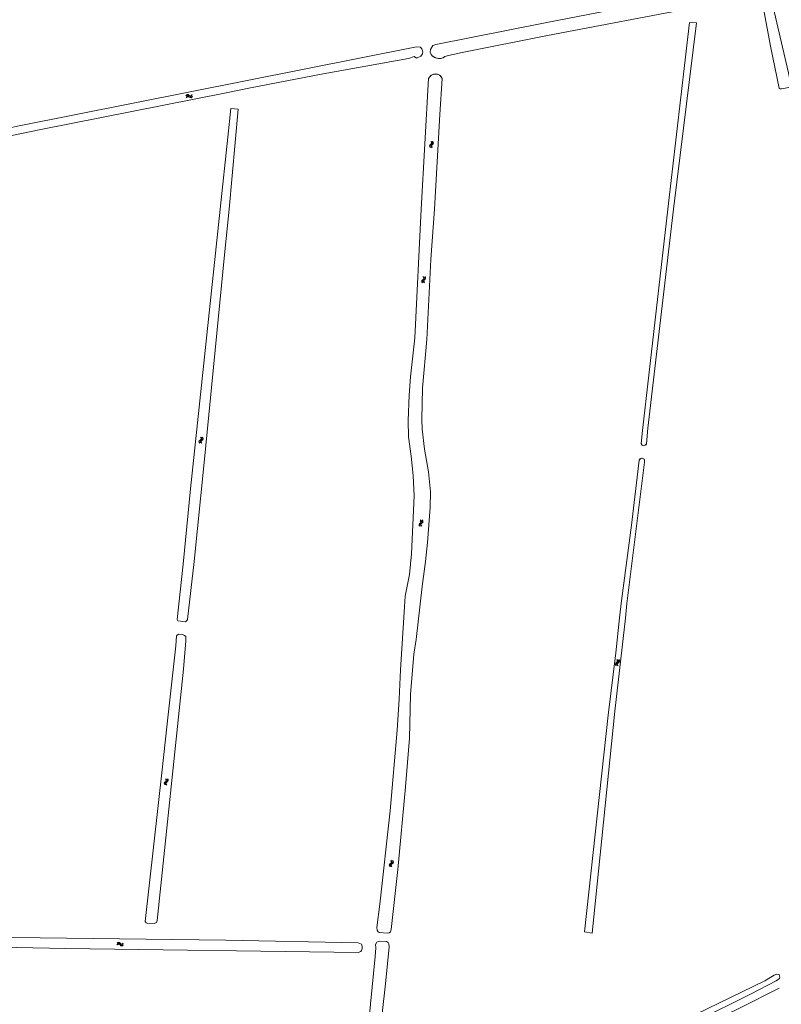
# Model space of a CAD drawing. Header units: metres. Extents: x 189705 to 199106, y 581686 to 588448.
# Tile 30 of 256: x 192438 to 192800, y 582122 to 582590. Entities that reach past the tile are written whole.
import ezdxf

# ---------------------------------------------------------------- set-up
doc = ezdxf.new("R2010")
doc.units = ezdxf.units.M
doc.layers.add('B-WA-OG-GBKN-G', color=7, linetype='Continuous', lineweight=18)

msp = doc.modelspace()

# ---------------------------------------------------------------- linework, layer by layer
at = {"layer": 'B-WA-OG-GBKN-G'}
for p, q in [((192746.161, 582500), (192756.382, 582588.663)), ((192759.661, 582588.42), (192748.748, 582500)), ((192756.382, 582588.663), (192759.661, 582588.42)), ((192628.904, 582500), (192632.433, 582561.985)), ((192536.167, 582555.244), (192547.793, 582557.532)), ((192517.75, 582553.827), (192517.515, 582553.492)), ((192517.872, 582553.346), (192517.637, 582553.011)), ((192518.03, 582554.014), (192517.75, 582553.827)), ((192518.153, 582553.53), (192517.872, 582553.346)), ((192518.358, 582553.985), (192518.03, 582554.014)), ((192518.481, 582553.502), (192518.153, 582553.53)), ((192518.725, 582553.806), (192518.358, 582553.985)), ((192518.849, 582553.325), (192518.481, 582553.502)), ((192519.1, 582553.63), (192518.725, 582553.806)), ((192519.215, 582553.147), (192518.849, 582553.325)), ((192519.425, 582553.605), (192519.1, 582553.63)), ((192519.553, 582553.121), (192519.215, 582553.147)), ((192519.699, 582553.786), (192519.425, 582553.605)), ((192519.824, 582553.303), (192519.553, 582553.121)), ((192519.935, 582554.119), (192519.699, 582553.786)), ((192520.057, 582553.637), (192519.824, 582553.303)), ((192537.664, 582500), (192541.985, 582547.489)), ((192538.393, 582547.761), (192541.985, 582547.489)), ((192633.682, 582532.049), (192633.944, 582531.738)), ((192634.179, 582532.046), (192634.443, 582531.737)), ((192633.413, 582530.49), (192633.303, 582530.18)), ((192633.303, 582530.18), (192633.413, 582529.861)), ((192633.679, 582530.799), (192633.413, 582530.49)), ((192633.413, 582529.861), (192633.677, 582529.549)), ((192633.944, 582531.118), (192633.679, 582530.799)), ((192633.912, 582530.487), (192633.802, 582530.177)), ((192633.802, 582530.177), (192633.909, 582529.858)), ((192633.909, 582529.858), (192634.174, 582529.547)), ((192634.176, 582530.798), (192633.912, 582530.487)), ((192633.944, 582531.738), (192634.05, 582531.427)), ((192634.05, 582531.427), (192633.944, 582531.118)), ((192634.441, 582531.108), (192634.176, 582530.798)), ((192634.551, 582531.428), (192634.441, 582531.108)), ((192634.443, 582531.737), (192634.551, 582531.428)), ((192628.904, 582500), (192625.788, 582438.843)), ((192734.069, 582394.721), (192746.161, 582500)), ((192736.619, 582395.913), (192748.748, 582500)), ((192629.949, 582466.529), (192629.684, 582466.218)), ((192629.946, 582467.778), (192630.21, 582467.468)), ((192630.213, 582466.849), (192629.949, 582466.529)), ((192630.446, 582466.53), (192630.182, 582466.217)), ((192630.21, 582467.468), (192630.317, 582467.158)), ((192630.317, 582467.158), (192630.213, 582466.849)), ((192630.443, 582467.778), (192630.709, 582467.469)), ((192630.709, 582466.84), (192630.446, 582466.53)), ((192630.709, 582467.469), (192630.818, 582467.161)), ((192630.818, 582467.161), (192630.709, 582466.84)), ((192629.684, 582466.218), (192629.575, 582465.908)), ((192629.575, 582465.908), (192629.686, 582465.589)), ((192629.686, 582465.589), (192629.951, 582465.279)), ((192630.182, 582466.217), (192630.074, 582465.907)), ((192630.074, 582465.907), (192630.182, 582465.589)), ((192630.182, 582465.589), (192630.448, 582465.278)), ((192623.885, 582420.247), (192625.788, 582438.843)), ((192631.605, 582438.024), (192629.441, 582414.931)), ((192733.414, 582388.52), (192734.069, 582394.721)), ((192736.619, 582395.913), (192735.912, 582388.346)), ((192523.875, 582389.945), (192523.75, 582389.641)), ((192523.75, 582389.641), (192523.844, 582389.317)), ((192523.844, 582389.317), (192524.092, 582388.992)), ((192524.156, 582390.241), (192523.875, 582389.945)), ((192524.437, 582390.547), (192524.156, 582390.241)), ((192524.22, 582391.489), (192524.467, 582391.165)), ((192524.373, 582389.918), (192524.248, 582389.613)), ((192524.248, 582389.613), (192524.34, 582389.29)), ((192524.34, 582389.29), (192524.588, 582388.965)), ((192524.652, 582390.216), (192524.373, 582389.918)), ((192524.558, 582390.849), (192524.437, 582390.547)), ((192524.467, 582391.165), (192524.558, 582390.849)), ((192524.932, 582390.511), (192524.652, 582390.216)), ((192524.716, 582391.462), (192524.965, 582391.139)), ((192525.058, 582390.826), (192524.932, 582390.511)), ((192524.965, 582391.139), (192525.058, 582390.826)), ((192734.968, 582379.713), (192726.604, 582312.49)), ((192628.056, 582349.946), (192628.164, 582350.268)), ((192628.168, 582349.639), (192628.056, 582349.946)), ((192628.164, 582350.268), (192628.425, 582350.579)), ((192628.435, 582349.332), (192628.168, 582349.639)), ((192628.683, 582351.522), (192628.415, 582351.831)), ((192628.425, 582350.579), (192628.687, 582350.893)), ((192628.557, 582349.952), (192628.66, 582350.262)), ((192628.667, 582349.643), (192628.557, 582349.952)), ((192628.66, 582350.262), (192628.922, 582350.584)), ((192628.932, 582349.334), (192628.667, 582349.643)), ((192628.794, 582351.205), (192628.683, 582351.522)), ((192628.687, 582350.893), (192628.794, 582351.205)), ((192629.179, 582351.524), (192628.912, 582351.834)), ((192628.922, 582350.584), (192629.185, 582350.895)), ((192629.292, 582351.207), (192629.179, 582351.524)), ((192629.185, 582350.895), (192629.292, 582351.207)), ((192724.142, 582313.787), (192723.14, 582305.633)), ((192725.935, 582305.604), (192726.604, 582312.49)), ((192720.925, 582261.353), (192725.935, 582305.604)), ((192721.368, 582283.687), (192721.501, 582283.999)), ((192721.501, 582283.999), (192721.786, 582284.29)), ((192721.786, 582284.29), (192722.071, 582284.582)), ((192722.116, 582285.209), (192721.874, 582285.539)), ((192721.995, 582283.955), (192722.281, 582284.255)), ((192722.071, 582284.582), (192722.202, 582284.884)), ((192722.202, 582284.884), (192722.116, 582285.209)), ((192722.281, 582284.255), (192722.568, 582284.545)), ((192722.611, 582285.173), (192722.369, 582285.502)), ((192722.568, 582284.545), (192722.699, 582284.847)), ((192722.699, 582284.847), (192722.611, 582285.173)), ((192721.455, 582283.372), (192721.368, 582283.687)), ((192721.698, 582283.045), (192721.455, 582283.372)), ((192721.868, 582283.654), (192721.995, 582283.955)), ((192721.953, 582283.337), (192721.868, 582283.654)), ((192722.193, 582283.008), (192721.953, 582283.337)), ((192623.36, 582248.475), (192623.819, 582269.257)), ((192720.925, 582261.353), (192710.206, 582155.75)), ((192706.551, 582156.415), (192717.671, 582259.374)), ((192507.346, 582227.647), (192507.627, 582227.943)), ((192507.664, 582228.571), (192507.417, 582228.897)), ((192507.627, 582227.943), (192507.754, 582228.247)), ((192507.754, 582228.247), (192507.664, 582228.571)), ((192507.842, 582227.619), (192508.125, 582227.913)), ((192508.16, 582228.541), (192507.913, 582228.867)), ((192508.125, 582227.913), (192508.252, 582228.216)), ((192508.252, 582228.216), (192508.16, 582228.541)), ((192506.936, 582227.039), (192507.065, 582227.353)), ((192507.027, 582226.725), (192506.936, 582227.039)), ((192507.274, 582226.401), (192507.027, 582226.725)), ((192507.065, 582227.353), (192507.346, 582227.647)), ((192507.437, 582227.013), (192507.559, 582227.315)), ((192507.525, 582226.696), (192507.437, 582227.013)), ((192507.77, 582226.371), (192507.525, 582226.696)), ((192507.559, 582227.315), (192507.842, 582227.619)), ((192613.918, 582188.162), (192614.044, 582188.476)), ((192614.01, 582187.848), (192613.918, 582188.162)), ((192614.259, 582187.525), (192614.01, 582187.848)), ((192614.044, 582188.476), (192614.324, 582188.772)), ((192614.324, 582188.772), (192614.604, 582189.069)), ((192614.638, 582189.697), (192614.389, 582190.022)), ((192614.418, 582188.138), (192614.539, 582188.441)), ((192614.508, 582187.822), (192614.418, 582188.138)), ((192614.755, 582187.498), (192614.508, 582187.822)), ((192614.539, 582188.441), (192614.82, 582188.746)), ((192614.604, 582189.069), (192614.729, 582189.373)), ((192614.729, 582189.373), (192614.638, 582189.697)), ((192614.82, 582188.746), (192615.102, 582189.041)), ((192615.134, 582189.67), (192614.885, 582189.994)), ((192615.102, 582189.041), (192615.227, 582189.346)), ((192615.227, 582189.346), (192615.134, 582189.67)), ((192710.206, 582155.75), (192706.551, 582156.415)), ((192485.017, 582151.004), (192484.718, 582150.725)), ((192485.037, 582150.507), (192484.738, 582150.229)), ((192485.331, 582151.128), (192485.017, 582151.004)), ((192485.351, 582150.63), (192485.037, 582150.507)), ((192485.646, 582151.032), (192485.331, 582151.128)), ((192485.666, 582150.534), (192485.351, 582150.63)), ((192485.967, 582150.78), (192485.646, 582151.032)), ((192485.989, 582150.284), (192485.666, 582150.534)), ((192486.298, 582150.53), (192485.967, 582150.78)), ((192486.31, 582150.034), (192485.989, 582150.284)), ((192486.61, 582150.439), (192486.298, 582150.53)), ((192486.634, 582149.938), (192486.31, 582150.034)), ((192486.916, 582150.559), (192486.61, 582150.439)), ((192486.938, 582150.061), (192486.634, 582149.938)), ((192487.215, 582150.835), (192486.916, 582150.559)), ((192487.235, 582150.339), (192486.938, 582150.061))]:
    msp.add_line(p, q, dxfattribs=at)
at = {"layer": 'B-WA-OG-GBKN-G', "flags": 128}
for points in [[(192633.139, 582574.481), (192633.307, 582575.869), (192634.406, 582577.679), (192635.812, 582578.137), (192687.827, 582588.543), (192785.142, 582607.539), (192786.369, 582607.975), (192786.86, 582608.525), (192787.002, 582609.336), (192783.262, 582626.423), (192772.506, 582680.354)], [(192633.139, 582574.481), (192633.307, 582575.869), (192634.406, 582577.679), (192635.812, 582578.137), (192687.827, 582588.543), (192785.142, 582607.539), (192786.369, 582607.975), (192786.86, 582608.525), (192787.002, 582609.336), (192783.262, 582626.423), (192772.506, 582680.354)], [(192791.094, 582597.781), (192794.878, 582577.39), (192798.951, 582557.502), (192799.427, 582557.087), (192800.163, 582557.074), (192804.317, 582557.841), (192804.635, 582558.571), (192804.621, 582559.207), (192803.473, 582564.765), (192793.974, 582605.582)], [(192791.094, 582597.781), (192794.878, 582577.39), (192798.951, 582557.502), (192799.427, 582557.087), (192800.163, 582557.074), (192804.317, 582557.841), (192804.635, 582558.571), (192804.621, 582559.207), (192803.473, 582564.765), (192793.974, 582605.582)], [(192403.926, 582597.779), (192407.831, 582578.428), (192411.158, 582558.069), (192414.275, 582543.101), (192415.028, 582538.185), (192415.215, 582535.844), (192415.566, 582535.533), (192416.375, 582535.291), (192420.041, 582535.735), (192437.791, 582539.518), (192626.671, 582577.05), (192628.548, 582576.866), (192629.272, 582576.116), (192629.704, 582574.686), (192629.534, 582573.699), (192628.652, 582572.647), (192626.653, 582571.716), (192625.549, 582572.446)], [(192403.926, 582597.779), (192407.831, 582578.428), (192411.158, 582558.069), (192414.275, 582543.101), (192415.028, 582538.185), (192415.215, 582535.844), (192415.566, 582535.533), (192416.375, 582535.291), (192420.041, 582535.735), (192437.791, 582539.518), (192626.671, 582577.05), (192628.548, 582576.866), (192629.272, 582576.116), (192629.704, 582574.686), (192629.534, 582573.699), (192628.652, 582572.647), (192626.653, 582571.716), (192625.549, 582572.446)], [(192640.184, 582572.498), (192641.82, 582573.003), (192648.35, 582574.465), (192688.913, 582582.426), (192760.728, 582596.147)], [(192640.184, 582572.498), (192641.82, 582573.003), (192648.35, 582574.465), (192688.913, 582582.426), (192760.728, 582596.147)], [(192746.161, 582500), (192756.382, 582588.663)], [(192759.661, 582588.42), (192748.748, 582500)], [(192756.382, 582588.663), (192759.661, 582588.42)], [(192633.139, 582574.481), (192633.99, 582572.997), (192635.338, 582571.945), (192636.985, 582571.482), (192638.684, 582571.676), (192640.184, 582572.498)], [(192547.793, 582557.532), (192582.289, 582564.278), (192622.815, 582571.578), (192625.549, 582572.446)], [(192547.793, 582557.532), (192582.289, 582564.278), (192622.815, 582571.578), (192625.549, 582572.446)], [(192628.904, 582500), (192632.433, 582561.985)], [(192632.433, 582561.985), (192633.375, 582563.316), (192634.816, 582564.079), (192636.447, 582564.111), (192637.917, 582563.406), (192638.911, 582562.113)], [(192635.25, 582500), (192637.796, 582544.947), (192638.911, 582562.113)], [(192635.25, 582500), (192637.796, 582544.947), (192638.911, 582562.113)], [(192536.167, 582555.244), (192547.793, 582557.532)], [(192412.607, 582500), (192415.637, 582529.409), (192416.116, 582530.645), (192416.53, 582531.146), (192417.477, 582531.51), (192447.312, 582537.651), (192536.167, 582555.244)], [(192412.607, 582500), (192415.637, 582529.409), (192416.116, 582530.645), (192416.53, 582531.146), (192417.477, 582531.51), (192447.312, 582537.651), (192536.167, 582555.244)], [(192538.393, 582547.761), (192537.043, 582534.166), (192533.288, 582500)], [(192538.393, 582547.761), (192537.043, 582534.166), (192533.288, 582500)], [(192537.664, 582500), (192541.985, 582547.489)], [(192538.393, 582547.761), (192541.985, 582547.489)], [(192537.664, 582500), (192535.377, 582478.219), (192525.751, 582379.449), (192520.99, 582332.401), (192517.78, 582304.916), (192517.55, 582304.357), (192516.839, 582303.723), (192513.206, 582304.209), (192512.978, 582304.845), (192515.756, 582331.264), (192519.257, 582367.007), (192533.288, 582500)], [(192537.664, 582500), (192535.377, 582478.219), (192525.751, 582379.449), (192520.99, 582332.401), (192517.78, 582304.916), (192517.55, 582304.357), (192516.839, 582303.723), (192513.206, 582304.209), (192512.978, 582304.845), (192515.756, 582331.264), (192519.257, 582367.007), (192533.288, 582500)], [(192628.904, 582500), (192625.788, 582438.843)], [(192631.605, 582438.024), (192633.533, 582475.953), (192635.25, 582500)], [(192631.605, 582438.024), (192633.533, 582475.953), (192635.25, 582500)], [(192734.069, 582394.721), (192746.161, 582500)], [(192736.619, 582395.913), (192748.748, 582500)], [(192623.885, 582420.247), (192625.788, 582438.843)], [(192631.605, 582438.024), (192629.441, 582414.931)], [(192623.885, 582420.247), (192623.188, 582411.508), (192622.689, 582399.567), (192622.831, 582391.742), (192624.065, 582382.519), (192625.044, 582373.371), (192625.54, 582363.741), (192624.361, 582336.05), (192623.333, 582326.345), (192621.338, 582316.008), (192620.925, 582311.003), (192619.134, 582281.025), (192618.481, 582267.104), (192617.471, 582252.242), (192614.145, 582213.907), (192609.287, 582169.654), (192607.825, 582158.554), (192608.001, 582157.232), (192608.432, 582156.495), (192608.838, 582156.164), (192612.903, 582155.805), (192613.69, 582156.032), (192614.325, 582156.463), (192614.632, 582157.581), (192617.767, 582186.058), (192621.502, 582225.433), (192623.36, 582248.475)], [(192623.885, 582420.247), (192623.188, 582411.508), (192622.689, 582399.567), (192622.831, 582391.742), (192624.065, 582382.519), (192625.044, 582373.371), (192625.54, 582363.741), (192624.361, 582336.05), (192623.333, 582326.345), (192621.338, 582316.008), (192620.925, 582311.003), (192619.134, 582281.025), (192618.481, 582267.104), (192617.471, 582252.242), (192614.145, 582213.907), (192609.287, 582169.654), (192607.825, 582158.554), (192608.001, 582157.232), (192608.432, 582156.495), (192608.838, 582156.164), (192612.903, 582155.805), (192613.69, 582156.032), (192614.325, 582156.463), (192614.632, 582157.581), (192617.767, 582186.058), (192621.502, 582225.433), (192623.36, 582248.475)], [(192629.441, 582414.931), (192629.142, 582399.992), (192629.365, 582395.419), (192630.471, 582385.84), (192632.311, 582375.04), (192633.315, 582365.639), (192633.102, 582358.169), (192631.963, 582341.529), (192630.987, 582332.536), (192629.396, 582320.547), (192626.57, 582295.321), (192625.468, 582288.463), (192623.819, 582269.257)], [(192629.441, 582414.931), (192629.142, 582399.992), (192629.365, 582395.419), (192630.471, 582385.84), (192632.311, 582375.04), (192633.315, 582365.639), (192633.102, 582358.169), (192631.963, 582341.529), (192630.987, 582332.536), (192629.396, 582320.547), (192626.57, 582295.321), (192625.468, 582288.463), (192623.819, 582269.257)], [(192733.414, 582388.52), (192734.069, 582394.721)], [(192736.619, 582395.913), (192735.912, 582388.346)], [(192733.414, 582388.52), (192733.838, 582387.817), (192734.598, 582387.505), (192735.394, 582387.708), (192735.912, 582388.346)], [(192724.142, 582313.787), (192728.862, 582349.681), (192732.543, 582380.648)], [(192724.142, 582313.787), (192728.862, 582349.681), (192732.543, 582380.648)], [(192734.968, 582379.713), (192726.604, 582312.49)], [(192732.543, 582380.648), (192733.037, 582381.322), (192733.838, 582381.557), (192734.618, 582381.256), (192735.054, 582380.544), (192734.968, 582379.713)], [(192724.142, 582313.787), (192723.14, 582305.633)], [(192725.935, 582305.604), (192726.604, 582312.49)], [(192723.14, 582305.633), (192721.341, 582289.095), (192717.671, 582259.374)], [(192723.14, 582305.633), (192721.341, 582289.095), (192717.671, 582259.374)], [(192720.925, 582261.353), (192725.935, 582305.604)], [(192517.081, 582294.78), (192516.982, 582296.787), (192516.474, 582297.269), (192515.408, 582297.779), (192513.604, 582297.908), (192512.613, 582297.121), (192512.302, 582292.422), (192507.96, 582253.859), (192505.851, 582233.461), (192497.655, 582161.416), (192498.162, 582160.781), (192498.645, 582160.628), (192501.921, 582160.472), (192503.065, 582160.827), (192503.371, 582161.868), (192515.895, 582281.366), (192517.081, 582294.78)], [(192517.081, 582294.78), (192516.982, 582296.787), (192516.474, 582297.269), (192515.408, 582297.779), (192513.604, 582297.908), (192512.613, 582297.121), (192512.302, 582292.422), (192507.96, 582253.859), (192505.851, 582233.461), (192497.655, 582161.416), (192498.162, 582160.781), (192498.645, 582160.628), (192501.921, 582160.472), (192503.065, 582160.827), (192503.371, 582161.868), (192515.895, 582281.366), (192517.081, 582294.78)], [(192623.36, 582248.475), (192623.819, 582269.257)], [(192720.925, 582261.353), (192710.206, 582155.75)], [(192706.551, 582156.415), (192717.671, 582259.374)], [(192600.851, 582148.552), (192600.596, 582147.662), (192600.266, 582147.154), (192598.995, 582146.597), (192460.067, 582148.602), (192366.127, 582150.406), (192365.392, 582150.839), (192364.859, 582151.55), (192364.632, 582152.822), (192364.837, 582153.634), (192365.574, 582154.396), (192366.413, 582154.751), (192397.048, 582154.209), (192535.977, 582152.483), (192598.976, 582151.297), (192600.473, 582150.66), (192600.777, 582149.568), (192600.851, 582148.552)], [(192600.851, 582148.552), (192600.596, 582147.662), (192600.266, 582147.154), (192598.995, 582146.597), (192460.067, 582148.602), (192366.127, 582150.406), (192365.392, 582150.839), (192364.859, 582151.55), (192364.632, 582152.822), (192364.837, 582153.634), (192365.574, 582154.396), (192366.413, 582154.751), (192397.048, 582154.209), (192535.977, 582152.483), (192598.976, 582151.297), (192600.473, 582150.66), (192600.777, 582149.568), (192600.851, 582148.552)], [(192710.206, 582155.75), (192706.551, 582156.415)], [(192599.118, 582063.721), (192606.969, 582144.734), (192607.279, 582148.875), (192607.154, 582150.374), (192607.841, 582151.491), (192608.528, 582151.922), (192609.24, 582152.099), (192612.415, 582151.816), (192613.176, 582151.408), (192613.531, 582150.773), (192613.732, 582149.401), (192611.881, 582131.67), (192607.256, 582090.898)], [(192599.118, 582063.721), (192606.969, 582144.734), (192607.279, 582148.875), (192607.154, 582150.374), (192607.841, 582151.491), (192608.528, 582151.922), (192609.24, 582152.099), (192612.415, 582151.816), (192613.176, 582151.408), (192613.531, 582150.773), (192613.732, 582149.401), (192611.881, 582131.67), (192607.256, 582090.898)], [(192601.066, 582033.599), (192601.089, 582036.001), (192601.679, 582040.701), (192602.112, 582040.852), (192603, 582040.267), (192606.479, 582039.247), (192608.333, 582039.372), (192610.086, 582039.827), (192624.371, 582045.477), (192670.178, 582068.878), (192759.934, 582114.156), (192785.328, 582126.756), (192797.631, 582133.17), (192799.131, 582134.287), (192799.31, 582134.87), (192798.956, 582136.167), (192797.915, 582136.346), (192796.644, 582135.788), (192792.119, 582133.151), (192704.754, 582090.741)], [(192601.066, 582033.599), (192601.089, 582036.001), (192601.679, 582040.701), (192602.112, 582040.852), (192603, 582040.267), (192606.479, 582039.247), (192608.333, 582039.372), (192610.086, 582039.827), (192624.371, 582045.477), (192670.178, 582068.878), (192759.934, 582114.156), (192785.328, 582126.756), (192797.631, 582133.17), (192799.131, 582134.287), (192799.31, 582134.87), (192798.956, 582136.167), (192797.915, 582136.346), (192796.644, 582135.788), (192792.119, 582133.151), (192704.754, 582090.741)], [(192615.853, 582036.944), (192639.034, 582049.501), (192663.131, 582061.823), (192750.6, 582105.68), (192780.137, 582120.206), (192798.973, 582129.688)], [(192615.853, 582036.944), (192639.034, 582049.501), (192663.131, 582061.823), (192750.6, 582105.68), (192780.137, 582120.206), (192798.973, 582129.688)]]:
    msp.add_lwpolyline(points, dxfattribs=at)
at = {"layer": 'B-WA-OG-GBKN-G'}
for centre, radius, start, end in [((192637.341, 582575.904), 4.437, 198.70796, 309.85074), ((192517.864, 582553.561), 0.85, 39.37118, 163.22621), ((192518.04, 582552.679), 0.85, 39.37118, 163.22621), ((192633.699, 582529.905), 0.85, 114.74641, 238.60143), ((192634.597, 582529.852), 0.85, 114.74641, 238.60143), ((192629.972, 582465.634), 0.85, 114.97842, 238.83345), ((192630.87, 582465.585), 0.85, 114.97842, 238.83345), ((192524.131, 582389.346), 0.85, 111.92848, 235.78351), ((192525.026, 582389.25), 0.85, 111.92848, 235.78351), ((192734.689, 582388.81), 1.308, 192.79784, 339.23308), ((192627.995, 582351.521), 0.85, 295.32165, 59.17667), ((192628.894, 582351.478), 0.85, 295.32165, 59.17667), ((192721.43, 582285.262), 0.85, 290.83375, 54.68878), ((192722.323, 582285.149), 0.85, 290.83375, 54.68878), ((192506.978, 582228.615), 0.85, 291.58682, 55.44185), ((192507.872, 582228.513), 0.85, 291.58682, 55.44185), ((192613.951, 582189.738), 0.85, 291.87151, 55.72653), ((192614.846, 582189.64), 0.85, 291.87151, 55.72653), ((192485.063, 582149.82), 0.85, 27.38496, 151.23999), ((192485.074, 582150.72), 0.85, 27.38496, 151.23999)]:
    msp.add_arc(centre, radius, start, end, dxfattribs=at)
at = {"layer": 'B-WA-OG-GBKN-G', "extrusion": (0, 0, -1)}
for centre, radius, start, end in [((-192635.699, 582560.671), 3.521, 21.91413, 155.82193), ((-192519.178, 582554.64), 0.85, 196.77379, 320.62881), ((-192519.354, 582553.757), 0.85, 196.77379, 320.62881), ((-192632.987, 582531.449), 0.85, 121.39856, 245.25358), ((-192633.885, 582531.396), 0.85, 121.39856, 245.25358), ((-192629.254, 582467.175), 0.85, 121.16654, 245.02157), ((-192630.152, 582467.126), 0.85, 121.16654, 245.02157), ((-192523.497, 582390.923), 0.85, 124.21648, 248.07151), ((-192524.391, 582390.827), 0.85, 124.21648, 248.07151), ((-192733.785, 582380.256), 1.302, 17.53114, 204.63885), ((-192628.722, 582349.985), 0.85, 300.82332, 64.67835), ((-192629.621, 582349.941), 0.85, 300.82332, 64.67835), ((-192722.035, 582283.673), 0.85, 305.31121, 69.16624), ((-192722.928, 582283.56), 0.85, 305.31121, 69.16624), ((-192507.603, 582227.034), 0.85, 304.55815, 68.41317), ((-192508.497, 582226.932), 0.85, 304.55815, 68.41317), ((-192614.584, 582188.16), 0.85, 304.27346, 68.12848), ((-192615.479, 582188.063), 0.85, 304.27346, 68.12848), ((-192486.572, 582150.602), 0.85, 208.76, 332.61503), ((-192486.583, 582151.502), 0.85, 208.76, 332.61503)]:
    msp.add_arc(centre, radius, start, end, dxfattribs=at)

doc.saveas('drawing.dxf')
